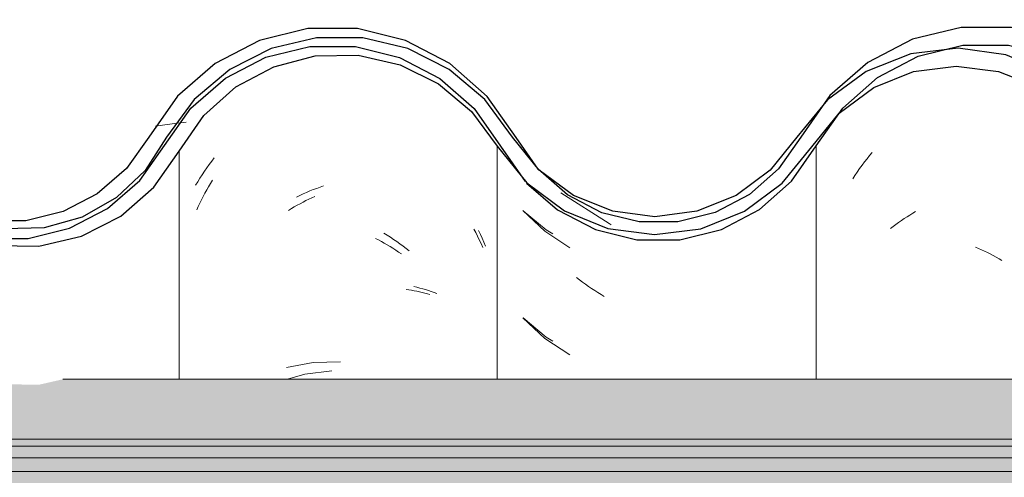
# Model space of a CAD drawing. Header units: metres. Extents: x -28.2 to -1.6, y -1.6 to 5.9.
# Tile 60 of 88: x -16.231 to -15.955, y 3.78 to 3.908. Entities that reach past the tile are written whole.
import ezdxf

# ---------------------------------------------------------------- set-up
doc = ezdxf.new("R2010")
doc.units = ezdxf.units.M
doc.layers.add('A-GLAZ-CWMG', color=7, linetype='Continuous', lineweight=5)
doc.layers.add('A-ROOF', color=7, linetype='Continuous', lineweight=5)
pattern_1 = [(50, (-14.575, 2.812), (0.364365, -0.031877), [0.0381, -0.4191]), (355, (-14.575, 2.812), (-0.070485, 0.382117), [0.03048, -0.33528]), (100.451, (-14.545, 2.81), (0.293886, 0.35023), [0.03238, -0.35618]), (46.184, (-14.575, 2.914), (0.54216, -0.084084), [0.05715, -0.62865]), (96.636, (-14.53, 2.907), (0.474805, 0.494854), [0.04857, -0.53427]), (351.184, (-14.575, 2.914), (0.47481, 0.49485), [0.04572, -0.50292]), (21, (-14.524, 2.888), (0.303226, -0.204528), [0.0381, -0.4191]), (326, (-14.524, 2.888), (0.123607, 0.36838), [0.03048, -0.33528]), (71.451, (-14.499, 2.871), (0.426833, 0.16384), [0.03238, -0.35618]), (37.5, (-14.575, 2.812), (0.0061807, 0.169108), [0.01676, -0.31445, 0.01676, -0.3236, -0.33655]), (37.5, (-14.575, 2.812), (0.0061807, 0.169108), [-0.67158, 0.01676, -0.31979]), (7.5, (-14.575, 2.812), (0.133641, 0.200358), [0.01676, -0.17729, 0.01676, -0.30683, -0.12827]), (7.5, (-14.575, 2.812), (0.133641, 0.200358), [-0.51765, 0.01676, -0.11151]), (327.5, (-14.688, 2.812), (0.2711816, -0.0114606), [0.01676, -0.11024, 0.01676, -0.37948, -0.52578]), (327.5, (-14.688, 2.812), (0.2711816, -0.0114606), [-0.52324, 0.01676, -0.50902]), (317.5, (-14.739, 2.812), (0.296258, 0.05085), [0.01676, -0.14834, 0.01676, -0.24638, -0.37338]), (317.5, (-14.739, 2.812), (0.296258, 0.05085), [-0.42824, 0.01676, -0.35662])]

# ---------------------------------------------------------------- blocks, each defined once
blk = doc.blocks.new('FP_100-CASA 4')
at = {"layer": 'A-GLAZ-CWMG', "color": 9, "true_color": 0xc0c0c0}
for p, q in [((-17.07704, 3.86848), (-17.07634, 3.8694)), ((-17.07634, 3.8694), (-17.07563, 3.8703)), ((-17.07563, 3.8703), (-17.07491, 3.87118)), ((-17.07906, 3.86566), (-17.0784, 3.86661)), ((-17.0784, 3.86661), (-17.07773, 3.86755)), ((-17.07773, 3.86755), (-17.07704, 3.86848)), ((-17.08034, 3.86372), (-17.07971, 3.86469)), ((-17.07971, 3.86469), (-17.07906, 3.86566))]:
    blk.add_line(p, q, dxfattribs=at)
blk = doc.blocks.new('FP_101-CASA 4')
at = {"layer": 'A-GLAZ-CWMG', "color": 9, "true_color": 0xc0c0c0}
for p, q in [((-17.17295, 3.85482), (-17.1668, 3.84907)), ((-17.1668, 3.84907), (-17.15977, 3.84439)), ((-17.15707, 3.83536), (-17.15792, 3.83602)), ((-17.15622, 3.83473), (-17.15707, 3.83536)), ((-17.15536, 3.83411), (-17.15622, 3.83473)), ((-17.15449, 3.8335), (-17.15536, 3.83411)), ((-17.15362, 3.83291), (-17.15449, 3.8335)), ((-17.15274, 3.83234), (-17.15362, 3.83291)), ((-17.15185, 3.83178), (-17.15274, 3.83234)), ((-17.15096, 3.83124), (-17.15185, 3.83178)), ((-17.15007, 3.83072), (-17.15096, 3.83124)), ((-17.17295, 3.82468), (-17.1668, 3.81892)), ((-17.1668, 3.81892), (-17.15977, 3.81425))]:
    blk.add_line(p, q, dxfattribs=at)
blk = doc.blocks.new('FP_102-CASA 4')
at = {"layer": 'A-GLAZ-CWMG', "color": 9, "true_color": 0xc0c0c0}
for p, q in [((-17.26027, 3.8687), (-17.25957, 3.86962)), ((-17.26229, 3.86588), (-17.26163, 3.86683)), ((-17.26163, 3.86683), (-17.26096, 3.86777)), ((-17.26096, 3.86777), (-17.26027, 3.8687)), ((-17.26418, 3.86294), (-17.26356, 3.86393)), ((-17.26356, 3.86393), (-17.26293, 3.86491)), ((-17.26293, 3.86491), (-17.26229, 3.86588)), ((-17.26478, 3.86193), (-17.26418, 3.86294)), ((-17.2327, 3.86033), (-17.23176, 3.86071)), ((-17.23176, 3.86071), (-17.2308, 3.86107)), ((-17.2308, 3.86107), (-17.22985, 3.86142)), ((-17.22985, 3.86142), (-17.2289, 3.86174)), ((-17.23647, 3.85862), (-17.23554, 3.85907)), ((-17.23554, 3.85907), (-17.2346, 3.85951)), ((-17.2346, 3.85951), (-17.23365, 3.85993)), ((-17.23365, 3.85993), (-17.2327, 3.86033)), ((-17.21192, 3.84847), (-17.21101, 3.84791)), ((-17.21101, 3.84791), (-17.21011, 3.84733)), ((-17.21011, 3.84733), (-17.20921, 3.84674)), ((-17.18538, 3.84923), (-17.18485, 3.84814)), ((-17.18485, 3.84814), (-17.18434, 3.84704)), ((-17.18434, 3.84704), (-17.18385, 3.84593)), ((-17.20921, 3.84674), (-17.20832, 3.84613)), ((-17.20832, 3.84613), (-17.20743, 3.8455)), ((-17.20743, 3.8455), (-17.20656, 3.84486)), ((-17.20656, 3.84486), (-17.20569, 3.8442)), ((-17.20569, 3.8442), (-17.20482, 3.84352)), ((-17.18385, 3.84593), (-17.18338, 3.84481)), ((-17.20354, 3.83345), (-17.2027, 3.83327)), ((-17.2027, 3.83327), (-17.20186, 3.83307)), ((-17.20186, 3.83307), (-17.20104, 3.83286)), ((-17.20104, 3.83286), (-17.20023, 3.83263)), ((-17.20023, 3.83263), (-17.19943, 3.83239)), ((-17.19943, 3.83239), (-17.19863, 3.83213)), ((-17.19863, 3.83213), (-17.19785, 3.83185)), ((-17.19785, 3.83185), (-17.19708, 3.83157)), ((-17.23176, 3.81213), (-17.23927, 3.81072)), ((-17.22413, 3.81236), (-17.23176, 3.81213))]:
    blk.add_line(p, q, dxfattribs=at)
blk = doc.blocks.new('Rectangular Mullion - Telha Fibrocimento - Ondulada-V99-CASA 4')
at = {"layer": 'A-GLAZ-CWMG', "true_color": 0x808080}
h = blk.add_hatch(dxfattribs=at)
h.set_pattern_fill('FP_4', color=8, style=0, pattern_type=2)
h.set_pattern_definition(pattern_1)
h.paths.add_polyline_path([(-16.93305, 3.84925), (-16.93902, 3.85024), (-16.93383, 3.8513), (-16.93335, 3.85003)])
h.paths.add_polyline_path([(-16.75576, 3.84479), (-16.74377, 3.8476), (-16.7328, 3.85325), (-16.72312, 3.86192), (-16.70949, 3.88151), (-16.70046, 3.88956), (-16.68983, 3.89525), (-16.67789, 3.89828), (-16.66488, 3.89817), (-16.65222, 3.89472), (-16.64324, 3.89013), (-16.63362, 3.88171), (-16.61884, 3.86263), (-16.60826, 3.85474), (-16.59605, 3.84978), (-16.59534, 3.85233), (-16.59119, 3.84914), (-16.58291, 3.84809), (-16.56996, 3.84973), (-16.56501, 3.85172), (-16.56592, 3.85426), (-16.56521, 3.85464), (-16.55937, 3.85771), (-16.55774, 3.85464), (-16.54664, 3.86308), (-16.53828, 3.87341), (-16.54193, 3.87548), (-16.53885, 3.88056), (-16.5505, 3.86618), (-16.56009, 3.85907), (-16.57112, 3.85462), (-16.58326, 3.85315), (-16.59605, 3.85517), (-16.60573, 3.85907), (-16.61559, 3.86652), (-16.62266, 3.87491), (-16.62651, 3.87332), (-16.63362, 3.88346), (-16.63073, 3.88611), (-16.63435, 3.88854), (-16.63824, 3.89002), (-16.63575, 3.88533), (-16.64324, 3.89192), (-16.6413, 3.89482), (-16.65456, 3.90091), (-16.66488, 3.90338), (-16.66615, 3.90072), (-16.66694, 3.90091), (-16.6798, 3.90091), (-16.69208, 3.89793), (-16.70342, 3.89205), (-16.71308, 3.88363), (-16.71391, 3.88363), (-16.71989, 3.87543), (-16.71932, 3.8748), (-16.72049, 3.87314), (-16.72143, 3.87314), (-16.72963, 3.86139), (-16.7365, 3.85538), (-16.74713, 3.84984), (-16.76002, 3.84697), (-16.76689, 3.84697), (-16.76464, 3.84966), (-16.76529, 3.84966), (-16.77609, 3.852), (-16.78602, 3.85688), (-16.79451, 3.86402), (-16.8021, 3.87466), (-16.80907, 3.88597), (-16.81997, 3.89657), (-16.83311, 3.90414), (-16.84962, 3.90826), (-16.86324, 3.90846), (-16.87753, 3.90514), (-16.89099, 3.89818), (-16.90235, 3.88808), (-16.91708, 3.86642), (-16.92521, 3.85911), (-16.93483, 3.85398), (-16.9397, 3.85235), (-16.94009, 3.85003), (-16.94351, 3.85178), (-16.94538, 3.8513), (-16.95694, 3.85141), (-16.96872, 3.8548), (-16.97651, 3.85886), (-16.98471, 3.86609), (-16.99903, 3.88678), (-17.00961, 3.8962), (-17.02407, 3.90331), (-17.03658, 3.90625), (-17.04988, 3.9063), (-17.06359, 3.90297), (-17.07613, 3.89645), (-17.08678, 3.88711), (-17.09493, 3.87548), (-17.09161, 3.87301), (-17.1007, 3.86206), (-17.11099, 3.8551), (-17.11237, 3.85771), (-17.11722, 3.85463), (-17.11892, 3.85426), (-17.11817, 3.85165), (-17.1247, 3.84951), (-17.13601, 3.84808), (-17.14502, 3.84978), (-17.14834, 3.85233), (-17.14905, 3.84978), (-17.16272, 3.85583), (-17.17184, 3.86262), (-17.16126, 3.85402), (-17.15257, 3.84949), (-17.14027, 3.84662), (-17.12889, 3.84663), (-17.11722, 3.84951), (-17.10576, 3.8558), (-17.0975, 3.86308), (-17.08314, 3.88364), (-17.07342, 3.8922), (-17.06198, 3.89818), (-17.04946, 3.90126), (-17.03578, 3.90106), (-17.0221, 3.89713), (-17.01263, 3.89216), (-17.00268, 3.88325), (-16.98734, 3.86178), (-16.97947, 3.85479), (-16.96657, 3.8486), (-16.95626, 3.84624), (-16.94482, 3.84628), (-16.9316, 3.85003), (-16.92234, 3.85498), (-16.91329, 3.86313), (-16.89872, 3.8846), (-16.88853, 3.89375), (-16.87618, 3.90022), (-16.86279, 3.90342), (-16.84768, 3.90289), (-16.83641, 3.90003), (-16.82439, 3.89356), (-16.81425, 3.88435), (-16.80661, 3.87295), (-16.80297, 3.87295), (-16.79848, 3.86663), (-16.79525, 3.86381), (-16.79962, 3.86237), (-16.79031, 3.85951), (-16.79263, 3.85587), (-16.78898, 3.85315), (-16.77997, 3.84816), (-16.76807, 3.84498), (-16.75873, 3.84484)])
h.paths.add_polyline_path([(-17.28045, 3.8633), (-17.28121, 3.86397), (-17.28009, 3.86502)])
h.paths.add_polyline_path([(-17.3199, 3.84695), (-17.31176, 3.84697), (-17.30013, 3.84984), (-17.2895, 3.85538), (-17.28045, 3.8633), (-17.27861, 3.86663), (-17.27419, 3.87351), (-17.27349, 3.87314), (-17.27232, 3.8748), (-17.27284, 3.87561), (-17.26658, 3.88408), (-17.26608, 3.88363), (-17.25642, 3.89205), (-17.24283, 3.89848), (-17.23269, 3.90094), (-17.21847, 3.90109), (-17.21788, 3.90338), (-17.20522, 3.90035), (-17.1943, 3.89482), (-17.19624, 3.89192), (-17.1958, 3.89153), (-17.18875, 3.88533), (-17.19124, 3.89002), (-17.18598, 3.88802), (-17.18373, 3.88611), (-17.18662, 3.88346), (-17.17925, 3.87295), (-17.17546, 3.87502), (-17.17317, 3.87295), (-17.18292, 3.88685), (-17.19359, 3.89619), (-17.20756, 3.90302), (-17.22055, 3.90594), (-17.23332, 3.90596), (-17.24688, 3.90265), (-17.25928, 3.89619), (-17.26983, 3.88697), (-17.2858, 3.86524), (-17.29238, 3.85951), (-17.30198, 3.85454), (-17.31246, 3.85198), (-17.32372, 3.85209), (-17.33536, 3.85539), (-17.32898, 3.85198), (-17.31853, 3.84926), (-17.31989, 3.84697)])
h.paths.add_polyline_path([(-16.41357, 3.84716), (-16.41357, 3.8486), (-16.41701, 3.84981), (-16.42648, 3.85423), (-16.43616, 3.85819), (-16.4456, 3.86529), (-16.4613, 3.88523), (-16.47291, 3.89379), (-16.48641, 3.89888), (-16.49835, 3.90039), (-16.50158, 3.9), (-16.51106, 3.89709), (-16.52209, 3.89073), (-16.53013, 3.88295), (-16.5204, 3.8898), (-16.50893, 3.89406), (-16.49646, 3.8952), (-16.48442, 3.89314), (-16.47522, 3.88947), (-16.46548, 3.88232), (-16.4523, 3.86529), (-16.44968, 3.86255), (-16.4425, 3.85638), (-16.43434, 3.85162), (-16.42418, 3.84829), (-16.41384, 3.84719)])
h.paths.add_polyline_path([(-17.47534, 3.84723), (-17.46962, 3.84723), (-17.45804, 3.85003), (-17.44743, 3.85546), (-17.43836, 3.86325), (-17.42588, 3.88065), (-17.4188, 3.88684), (-17.41048, 3.89117), (-17.40139, 3.8934), (-17.39145, 3.89325), (-17.38177, 3.89056), (-17.37361, 3.88596), (-17.36725, 3.88025), (-17.3551, 3.86313), (-17.34602, 3.85526), (-17.34497, 3.85526), (-17.34563, 3.85587), (-17.34377, 3.85965), (-17.35283, 3.86257), (-17.34849, 3.86402), (-17.35283, 3.86852), (-17.356, 3.87298), (-17.35961, 3.87295), (-17.3682, 3.88521), (-17.37739, 3.89356), (-17.38388, 3.89657), (-17.39203, 3.89842), (-17.40268, 3.89824), (-17.41219, 3.89592), (-17.42155, 3.89106), (-17.42951, 3.88412), (-17.44209, 3.86661), (-17.45172, 3.85887), (-17.46018, 3.85462), (-17.4708, 3.85218), (-17.48056, 3.85218), (-17.48792, 3.84878), (-17.48152, 3.84723)])
h.paths.add_polyline_path([(-17.48605, 3.84925), (-17.48683, 3.8513), (-17.49072, 3.85003), (-17.48783, 3.84954)])
h.paths.add_polyline_path([(-17.49309, 3.85003), (-17.49223, 3.85286), (-17.4884, 3.8541), (-17.49309, 3.85557), (-17.50365, 3.86193), (-17.50996, 3.86763), (-17.51614, 3.87669), (-17.51982, 3.87295), (-17.51278, 3.86325), (-17.50184, 3.85451), (-17.49782, 3.85245)])
h.paths.add_polyline_path([(-16.58741, 3.85054), (-16.59099, 3.85255), (-16.58727, 3.85163)])
h.paths.add_polyline_path([(-17.14041, 3.85054), (-17.14027, 3.85163), (-17.14399, 3.85255), (-17.1409, 3.85081)])
h.paths.add_polyline_path([(-17.17204, 3.86328), (-17.16859, 3.86641), (-17.17406, 3.86977), (-17.1723, 3.86411)])
h.paths.add_polyline_path([(-16.61904, 3.86328), (-16.62106, 3.86977), (-16.61585, 3.86618), (-16.61884, 3.86346)])
h.paths.add_polyline_path([(-16.72745, 3.8633), (-16.72745, 3.86468), (-16.72821, 3.86397)])
at = {"layer": 'A-GLAZ-CWMG', "lineweight": 25}
blk.add_line((-17.17925, 3.87295), (-17.17231, 3.86303), dxfattribs=at)
at = {"layer": 'A-GLAZ-CWMG'}
blk.add_line((-17.09057, 3.80742), (-17.09057, 3.87301), dxfattribs=at)
at = {"layer": 'A-GLAZ-CWMG', "lineweight": 25, "flags": 128}
for points in [[(-17.17485, 3.87535), (-17.18292, 3.88685), (-17.19344, 3.89611), (-17.20583, 3.90259), (-17.21938, 3.90594), (-17.23332, 3.90596), (-17.24688, 3.90265), (-17.25928, 3.89619), (-17.26983, 3.88697), (-17.27793, 3.87548)], [(-16.99097, 3.87509), (-16.99903, 3.88678), (-17.00961, 3.8962), (-17.0221, 3.90281), (-17.03578, 3.90625), (-17.04988, 3.9063), (-17.06359, 3.90297), (-17.07613, 3.89645), (-17.08678, 3.88711), (-17.09493, 3.87548)], [(-17.27349, 3.87314), (-17.26608, 3.88363), (-17.25642, 3.89205), (-17.24508, 3.89793), (-17.23269, 3.90094), (-17.21994, 3.90091), (-17.20756, 3.89785), (-17.19624, 3.89192), (-17.18662, 3.88346), (-17.17925, 3.87295)], [(-17.09057, 3.87301), (-17.08314, 3.88364), (-17.07342, 3.8922), (-17.06198, 3.89818), (-17.04946, 3.90126), (-17.03658, 3.90125), (-17.02407, 3.89816), (-17.01263, 3.89216), (-17.00293, 3.88359), (-16.9955, 3.87295)], [(-17.27793, 3.87548), (-17.28421, 3.86663), (-17.29238, 3.85951), (-17.30198, 3.85454), (-17.31246, 3.85198), (-17.32324, 3.85198), (-17.33372, 3.85454), (-17.34331, 3.85951), (-17.35148, 3.86663), (-17.35777, 3.87548)], [(-17.09493, 3.87548), (-17.10116, 3.86653), (-17.10931, 3.85932), (-17.11892, 3.85426), (-17.12944, 3.85165), (-17.14027, 3.85163), (-17.15079, 3.85421), (-17.16042, 3.85923), (-17.16859, 3.86641), (-17.17485, 3.87535)], [(-17.3621, 3.87295), (-17.3551, 3.86313), (-17.34602, 3.85526), (-17.33536, 3.84976), (-17.32372, 3.84694), (-17.31176, 3.84697), (-17.30013, 3.84984), (-17.2895, 3.85538), (-17.28045, 3.8633), (-17.27349, 3.87314)], [(-17.17189, 3.86257), (-17.16324, 3.85506), (-17.15257, 3.84949), (-17.1409, 3.84662), (-17.12889, 3.84663), (-17.11722, 3.84951), (-17.10655, 3.8551), (-17.0975, 3.86308), (-17.09057, 3.87301)]]:
    blk.add_lwpolyline(points, dxfattribs=at)
at = {"layer": 'A-GLAZ-CWMG'}
for name in ['FP_102-CASA 4', 'FP_100-CASA 4', 'FP_101-CASA 4']:
    blk.add_blockref(name, (0, 0), dxfattribs=at)
blk = doc.blocks.new('FP_121-CASA 4')
at = {"layer": 'A-GLAZ-CWMG', "color": 9, "true_color": 0xc0c0c0}
for p, q in [((-17.06669, 3.85204), (-17.06591, 3.85257)), ((-17.06591, 3.85257), (-17.06511, 3.85308)), ((-17.06511, 3.85308), (-17.06431, 3.85358)), ((-17.06431, 3.85358), (-17.06351, 3.85406)), ((-17.06351, 3.85406), (-17.0627, 3.85453)), ((-17.06978, 3.84977), (-17.06902, 3.85036)), ((-17.06902, 3.85036), (-17.06825, 3.85093)), ((-17.06825, 3.85093), (-17.06747, 3.85149)), ((-17.06747, 3.85149), (-17.06669, 3.85204)), ((-17.04586, 3.84456), (-17.04503, 3.8442)), ((-17.04503, 3.8442), (-17.0442, 3.84384)), ((-17.0442, 3.84384), (-17.04337, 3.84346)), ((-17.04337, 3.84346), (-17.04255, 3.84306)), ((-17.04255, 3.84306), (-17.04173, 3.84264)), ((-17.04173, 3.84264), (-17.04091, 3.84221)), ((-17.04091, 3.84221), (-17.0401, 3.84177)), ((-17.0401, 3.84177), (-17.03929, 3.8413)), ((-17.03929, 3.8413), (-17.03848, 3.84083))]:
    blk.add_line(p, q, dxfattribs=at)
blk = doc.blocks.new('FP_122-CASA 4')
at = {"layer": 'A-GLAZ-CWMG', "color": 9, "true_color": 0xc0c0c0}
for p, q in [((-17.17289, 3.85479), (-17.16641, 3.8494)), ((-17.16641, 3.8494), (-17.16455, 3.84831)), ((-17.17289, 3.82465), (-17.16641, 3.81926)), ((-17.16641, 3.81926), (-17.16455, 3.81817))]:
    blk.add_line(p, q, dxfattribs=at)
blk = doc.blocks.new('FP_123-CASA 4')
at = {"layer": 'A-GLAZ-CWMG', "color": 9, "true_color": 0xc0c0c0}
for p, q in [((-17.26215, 3.85972), (-17.26165, 3.86063)), ((-17.26165, 3.86063), (-17.26114, 3.86154)), ((-17.26114, 3.86154), (-17.26062, 3.86244)), ((-17.26062, 3.86244), (-17.26008, 3.86332)), ((-17.26357, 3.85692), (-17.26311, 3.85786)), ((-17.26311, 3.85786), (-17.26263, 3.8588)), ((-17.26263, 3.8588), (-17.26215, 3.85972)), ((-17.2338, 3.85761), (-17.23297, 3.85801)), ((-17.23297, 3.85801), (-17.23213, 3.8584)), ((-17.23213, 3.8584), (-17.2313, 3.85877)), ((-17.26445, 3.85502), (-17.26402, 3.85597)), ((-17.26402, 3.85597), (-17.26357, 3.85692)), ((-17.2387, 3.85489), (-17.23789, 3.85538)), ((-17.23789, 3.85538), (-17.23708, 3.85586)), ((-17.23708, 3.85586), (-17.23626, 3.85632)), ((-17.23626, 3.85632), (-17.23545, 3.85676)), ((-17.23545, 3.85676), (-17.23462, 3.85719)), ((-17.23462, 3.85719), (-17.2338, 3.85761)), ((-17.18671, 3.84963), (-17.18617, 3.84862)), ((-17.21429, 3.84702), (-17.21347, 3.84659)), ((-17.18617, 3.84862), (-17.18566, 3.84761)), ((-17.18566, 3.84761), (-17.18515, 3.84658)), ((-17.21347, 3.84659), (-17.21265, 3.84615)), ((-17.21265, 3.84615), (-17.21183, 3.84569)), ((-17.21183, 3.84569), (-17.21102, 3.84522)), ((-17.21102, 3.84522), (-17.21021, 3.84473)), ((-17.21021, 3.84473), (-17.20941, 3.84423)), ((-17.20941, 3.84423), (-17.20861, 3.84371)), ((-17.18515, 3.84658), (-17.18467, 3.84554)), ((-17.18467, 3.84554), (-17.18419, 3.84449)), ((-17.20861, 3.84371), (-17.20782, 3.84318)), ((-17.20782, 3.84318), (-17.20703, 3.84264)), ((-17.20571, 3.83266), (-17.20493, 3.83256)), ((-17.20493, 3.83256), (-17.20417, 3.83244)), ((-17.20417, 3.83244), (-17.20341, 3.83231)), ((-17.20341, 3.83231), (-17.20266, 3.83216)), ((-17.20266, 3.83216), (-17.20192, 3.83201)), ((-17.20192, 3.83201), (-17.20118, 3.83183)), ((-17.20118, 3.83183), (-17.20045, 3.83165)), ((-17.20045, 3.83165), (-17.19973, 3.83145)), ((-17.19973, 3.83145), (-17.19902, 3.83124)), ((-17.23411, 3.80888), (-17.23898, 3.80742)), ((-17.22657, 3.80984), (-17.23411, 3.80888))]:
    blk.add_line(p, q, dxfattribs=at)
blk = doc.blocks.new('Rectangular Mullion - Telha Fibrocimento - Ondulada-V113-CASA 4')
at = {"layer": 'A-GLAZ-CWMG', "true_color": 0x808080}
h = blk.add_hatch(dxfattribs=at)
h.set_pattern_fill('FP_4', color=8, style=0, pattern_type=2)
h.set_pattern_definition(pattern_1)
h.paths.add_polyline_path([(-17.48605, 3.84925), (-17.49202, 3.85024), (-17.48683, 3.8513), (-17.48635, 3.85003)])
h.paths.add_polyline_path([(-17.30876, 3.84479), (-17.29677, 3.8476), (-17.2858, 3.85325), (-17.2765, 3.86139), (-17.26249, 3.88151), (-17.25346, 3.88956), (-17.24283, 3.89525), (-17.23089, 3.89828), (-17.21788, 3.89817), (-17.20522, 3.89472), (-17.19624, 3.89013), (-17.18662, 3.88171), (-17.17184, 3.86263), (-17.16126, 3.85474), (-17.14905, 3.84978), (-17.14834, 3.85233), (-17.14403, 3.84912), (-17.13591, 3.84809), (-17.12296, 3.84973), (-17.11801, 3.85172), (-17.11892, 3.85426), (-17.11821, 3.85464), (-17.11237, 3.85771), (-17.11074, 3.85464), (-17.09964, 3.86308), (-17.09128, 3.87341), (-17.09493, 3.87548), (-17.09185, 3.88056), (-17.1035, 3.86618), (-17.11309, 3.85907), (-17.12412, 3.85462), (-17.13626, 3.85315), (-17.14905, 3.85517), (-17.15873, 3.85907), (-17.16859, 3.86652), (-17.17566, 3.87491), (-17.17951, 3.87332), (-17.18662, 3.88346), (-17.18373, 3.88611), (-17.18735, 3.88854), (-17.19124, 3.89002), (-17.18875, 3.88533), (-17.19624, 3.89192), (-17.1943, 3.89482), (-17.20756, 3.90091), (-17.21788, 3.90338), (-17.21915, 3.90072), (-17.22055, 3.90092), (-17.2328, 3.90091), (-17.24508, 3.89793), (-17.25642, 3.89205), (-17.26608, 3.88363), (-17.26691, 3.88363), (-17.27289, 3.87543), (-17.27232, 3.8748), (-17.27349, 3.87314), (-17.27443, 3.87314), (-17.28263, 3.86139), (-17.2895, 3.85538), (-17.30013, 3.84984), (-17.31302, 3.84697), (-17.31989, 3.84697), (-17.31764, 3.84966), (-17.31829, 3.84966), (-17.32909, 3.852), (-17.33902, 3.85688), (-17.34751, 3.86402), (-17.3551, 3.87466), (-17.36207, 3.88597), (-17.37361, 3.89694), (-17.38611, 3.90414), (-17.40262, 3.90826), (-17.41624, 3.90846), (-17.43053, 3.90514), (-17.44399, 3.89818), (-17.45535, 3.88808), (-17.47008, 3.86642), (-17.47821, 3.85911), (-17.4884, 3.85383), (-17.4927, 3.85235), (-17.49309, 3.85003), (-17.49651, 3.85178), (-17.49838, 3.8513), (-17.50994, 3.85141), (-17.52172, 3.8548), (-17.52951, 3.85886), (-17.53771, 3.86609), (-17.55203, 3.88678), (-17.56261, 3.8962), (-17.57707, 3.90331), (-17.58958, 3.90625), (-17.60288, 3.9063), (-17.61659, 3.90297), (-17.62913, 3.89645), (-17.63978, 3.88711), (-17.65416, 3.86653), (-17.66231, 3.85932), (-17.67192, 3.85426), (-17.68244, 3.85165), (-17.6939, 3.85179), (-17.70557, 3.85514), (-17.71342, 3.85923), (-17.72159, 3.86641), (-17.73592, 3.88685), (-17.74644, 3.89611), (-17.76056, 3.90302), (-17.77294, 3.90594), (-17.78632, 3.90596), (-17.79988, 3.90265), (-17.81228, 3.89619), (-17.82283, 3.88697), (-17.83721, 3.86663), (-17.84538, 3.85951), (-17.85498, 3.85454), (-17.86546, 3.85198), (-17.87672, 3.85209), (-17.88836, 3.85539), (-17.89631, 3.85951), (-17.90448, 3.86663), (-17.9169, 3.88412), (-17.92487, 3.89106), (-17.93593, 3.89634), (-17.94503, 3.89842), (-17.95497, 3.89842), (-17.96519, 3.89592), (-17.97455, 3.89106), (-17.98251, 3.88412), (-17.99509, 3.86661), (-18.00343, 3.85952), (-18.01318, 3.85462), (-18.0241, 3.85219), (-18.03469, 3.85235), (-18.04609, 3.85557), (-18.05665, 3.86193), (-18.06296, 3.86763), (-18.06914, 3.87669), (-18.07282, 3.87295), (-18.06578, 3.86325), (-18.05484, 3.85451), (-18.04523, 3.84982), (-18.03452, 3.84723), (-18.02262, 3.84723), (-18.01104, 3.85003), (-18.00043, 3.85546), (-17.99136, 3.86325), (-17.97888, 3.88065), (-17.9718, 3.88684), (-17.96348, 3.89117), (-17.95439, 3.8934), (-17.94445, 3.89325), (-17.93573, 3.89106), (-17.92761, 3.88684), (-17.91956, 3.87926), (-17.9081, 3.86313), (-17.89902, 3.85526), (-17.88672, 3.84936), (-17.87624, 3.84694), (-17.86476, 3.84697), (-17.85313, 3.84984), (-17.8425, 3.85538), (-17.83345, 3.8633), (-17.81908, 3.88363), (-17.80942, 3.89205), (-17.79808, 3.89793), (-17.78569, 3.90094), (-17.77294, 3.90091), (-17.76056, 3.89785), (-17.74924, 3.89192), (-17.73962, 3.88346), (-17.72531, 3.86303), (-17.71624, 3.85506), (-17.70557, 3.84949), (-17.69327, 3.84662), (-17.68189, 3.84663), (-17.67022, 3.84951), (-17.65955, 3.8551), (-17.6505, 3.86308), (-17.63614, 3.88364), (-17.62642, 3.8922), (-17.61498, 3.89818), (-17.60246, 3.90126), (-17.58878, 3.90106), (-17.5751, 3.89713), (-17.56493, 3.89154), (-17.55593, 3.88359), (-17.54158, 3.86288), (-17.53247, 3.85479), (-17.51982, 3.84866), (-17.50926, 3.84624), (-17.49782, 3.84628), (-17.4846, 3.85003), (-17.47534, 3.85498), (-17.46629, 3.86313), (-17.45014, 3.88602), (-17.44153, 3.89375), (-17.42947, 3.90015), (-17.41579, 3.90342), (-17.40068, 3.90289), (-17.38941, 3.90003), (-17.37739, 3.89356), (-17.36725, 3.88435), (-17.35961, 3.87295), (-17.35597, 3.87295), (-17.35148, 3.86663), (-17.34825, 3.86381), (-17.35262, 3.86237), (-17.34331, 3.85951), (-17.34563, 3.85587), (-17.34198, 3.85315), (-17.33297, 3.84816), (-17.32107, 3.84498), (-17.31173, 3.84484)])
h.paths.add_polyline_path([(-16.96657, 3.84716), (-16.96657, 3.8486), (-16.96872, 3.84913), (-16.97948, 3.85423), (-16.99097, 3.85955), (-16.9986, 3.86529), (-17.0143, 3.88523), (-17.02591, 3.89379), (-17.03941, 3.89888), (-17.05135, 3.90039), (-17.05458, 3.9), (-17.06406, 3.89709), (-17.07509, 3.89073), (-17.08313, 3.88295), (-17.0734, 3.8898), (-17.06193, 3.89406), (-17.04946, 3.8952), (-17.03742, 3.89314), (-17.02822, 3.88947), (-17.01848, 3.88232), (-17.0053, 3.86529), (-17.00268, 3.86255), (-16.9955, 3.85638), (-16.98734, 3.85162), (-16.97718, 3.84829), (-16.96684, 3.84719)])
h.paths.add_polyline_path([(-17.14041, 3.85054), (-17.14399, 3.85255), (-17.14027, 3.85163)])
h.paths.add_polyline_path([(-17.17204, 3.86328), (-17.17406, 3.86977), (-17.16885, 3.86618), (-17.17184, 3.86346)])
h.paths.add_polyline_path([(-17.28045, 3.8633), (-17.28045, 3.86468), (-17.28121, 3.86397)])
at = {"layer": 'A-GLAZ-CWMG'}
for p, q in [((-17.18013, 3.80742), (-17.18013, 3.87295)), ((-17.2694, 3.80742), (-17.2694, 3.87156))]:
    blk.add_line(p, q, dxfattribs=at)
at = {"layer": 'A-GLAZ-CWMG', "lineweight": 25, "flags": 128}
for points in [[(-17.17583, 3.87548), (-17.18362, 3.88602), (-17.19359, 3.89446), (-17.20522, 3.90035), (-17.21788, 3.90338), (-17.23089, 3.90338), (-17.24354, 3.90035), (-17.25517, 3.89446), (-17.26515, 3.88602), (-17.27293, 3.87548)], [(-17.00596, 3.87458), (-17.0143, 3.88523), (-17.02501, 3.89341), (-17.03742, 3.8986), (-17.05073, 3.90046), (-17.06406, 3.89887), (-17.07657, 3.89393), (-17.08745, 3.88596), (-17.09599, 3.87548)], [(-17.2694, 3.87156), (-17.26249, 3.88151), (-17.25346, 3.88956), (-17.24283, 3.89525), (-17.23118, 3.89827), (-17.21915, 3.89846), (-17.20741, 3.8958), (-17.19661, 3.89044), (-17.18735, 3.88268), (-17.18013, 3.87295)], [(-17.0918, 3.87277), (-17.08417, 3.88218), (-17.07446, 3.88937), (-17.06329, 3.89388), (-17.05135, 3.89543), (-17.03941, 3.89393), (-17.02822, 3.88947), (-17.01848, 3.88232), (-17.01081, 3.87295)], [(-17.27293, 3.87548), (-17.27894, 3.86612), (-17.28699, 3.85847), (-17.29661, 3.853), (-17.30725, 3.85), (-17.31829, 3.84966), (-17.32909, 3.852), (-17.33902, 3.85688), (-17.34751, 3.86402), (-17.35408, 3.873)], [(-17.09599, 3.87548), (-17.1035, 3.86618), (-17.11309, 3.85907), (-17.12412, 3.85462), (-17.13591, 3.8531), (-17.1477, 3.85462), (-17.15873, 3.85907), (-17.16832, 3.86618), (-17.17583, 3.87548)], [(-17.35961, 3.87295), (-17.35283, 3.86257), (-17.34377, 3.85414), (-17.33297, 3.84816), (-17.32107, 3.84498), (-17.30876, 3.84479), (-17.29677, 3.8476), (-17.2858, 3.85325), (-17.2765, 3.86139), (-17.2694, 3.87156)], [(-17.18013, 3.87295), (-17.17184, 3.86263), (-17.16126, 3.85474), (-17.14905, 3.84978), (-17.13601, 3.84808), (-17.12296, 3.84973), (-17.11074, 3.85464), (-17.10013, 3.86248), (-17.0918, 3.87277)]]:
    blk.add_lwpolyline(points, dxfattribs=at)
at = {"layer": 'A-GLAZ-CWMG'}
for name in ['FP_123-CASA 4', 'FP_122-CASA 4', 'FP_121-CASA 4']:
    blk.add_blockref(name, (0, 0), dxfattribs=at)
blk = doc.blocks.new('LONGARINA_STEEL_FRAME - LONGARINA_STEEL_FRAME-1917798-CASA 4')
at = {"layer": 'A-ROOF', "true_color": 0x9fa09c}
h = blk.add_hatch(color=253, dxfattribs=at)
h.paths.add_polyline_path([(-17.95976, 3.79061), (-16.79254, 3.79061), (-16.79254, 3.80742), (-17.30207, 3.80742), (-17.30876, 3.80589), (-17.32107, 3.80607), (-17.32624, 3.80742), (-18.04504, 3.80742), (-18.04504, 3.79061), (-18.00539, 3.79061)])
h.paths.add_polyline_path([(-16.38206, 3.79061), (-15.50504, 3.79061), (-15.50504, 3.80742), (-15.64307, 3.80742), (-15.65174, 3.80592), (-15.66207, 3.80607), (-15.66724, 3.80742), (-16.19607, 3.80742), (-16.20276, 3.80589), (-16.21507, 3.80607), (-16.22024, 3.80742), (-16.74907, 3.80742), (-16.75754, 3.80548), (-16.75754, 3.79061), (-16.41701, 3.79061)])
h = blk.add_hatch(color=253, dxfattribs=at)
h.paths.add_polyline_path([(-17.95139, 3.78863), (-16.79254, 3.78863), (-16.79254, 3.79061), (-18.04504, 3.79061), (-18.04504, 3.78863), (-18.00144, 3.78863)])
h.paths.add_polyline_path([(-15.54864, 3.78863), (-15.50504, 3.78863), (-15.50504, 3.79061), (-16.75754, 3.79061), (-16.75754, 3.78863), (-15.64125, 3.78863)])
h = blk.add_hatch(color=253, dxfattribs=at)
h.paths.add_polyline_path([(-17.95516, 3.78537), (-16.79254, 3.78537), (-16.79254, 3.78863), (-18.04504, 3.78863), (-18.04504, 3.78537), (-18.00322, 3.78537)])
h.paths.add_polyline_path([(-15.50504, 3.78537), (-15.50504, 3.78863), (-16.75754, 3.78863), (-16.75754, 3.78537), (-15.65174, 3.78537)])
h = blk.add_hatch(color=253, dxfattribs=at)
h.paths.add_polyline_path([(-16.79254, 3.78151), (-16.79254, 3.78537), (-18.04504, 3.78537), (-18.04504, 3.78151), (-16.79965, 3.78151)])
h.paths.add_polyline_path([(-15.54864, 3.78151), (-15.50504, 3.78151), (-15.50504, 3.78537), (-16.75754, 3.78537), (-16.75754, 3.78151), (-15.64336, 3.78151)])
h = blk.add_hatch(color=253, dxfattribs=at)
h.paths.add_polyline_path([(-16.68858, 3.77825), (-15.50504, 3.77825), (-15.50504, 3.78151), (-16.75754, 3.78151), (-16.75754, 3.77825), (-16.68983, 3.77825)])
h.paths.add_polyline_path([(-18.04504, 3.77825), (-16.79254, 3.77825), (-16.79302, 3.78151), (-18.04504, 3.78151)])
at = {"layer": 'A-ROOF'}
for p, q in [((-16.95694, 3.80742), (-17.30207, 3.80742)), ((-16.79254, 3.79061), (-18.04504, 3.79061)), ((-16.79254, 3.78863), (-18.04504, 3.78863)), ((-16.79254, 3.78537), (-18.04504, 3.78537)), ((-16.79254, 3.78151), (-18.04504, 3.78151))]:
    blk.add_line(p, q, dxfattribs=at)

msp = doc.modelspace()

# ---------------------------------------------------------------- block references
at = {"layer": 'A-GLAZ-CWMG'}
for name in ['Rectangular Mullion - Telha Fibrocimento - Ondulada-V113-CASA 4', 'Rectangular Mullion - Telha Fibrocimento - Ondulada-V99-CASA 4']:
    msp.add_blockref(name, (1.08322, 0), dxfattribs=at)
at = {"layer": 'A-ROOF'}
msp.add_blockref('LONGARINA_STEEL_FRAME - LONGARINA_STEEL_FRAME-1917798-CASA 4', (1.08322, 0), dxfattribs=at)

doc.saveas('drawing.dxf')
